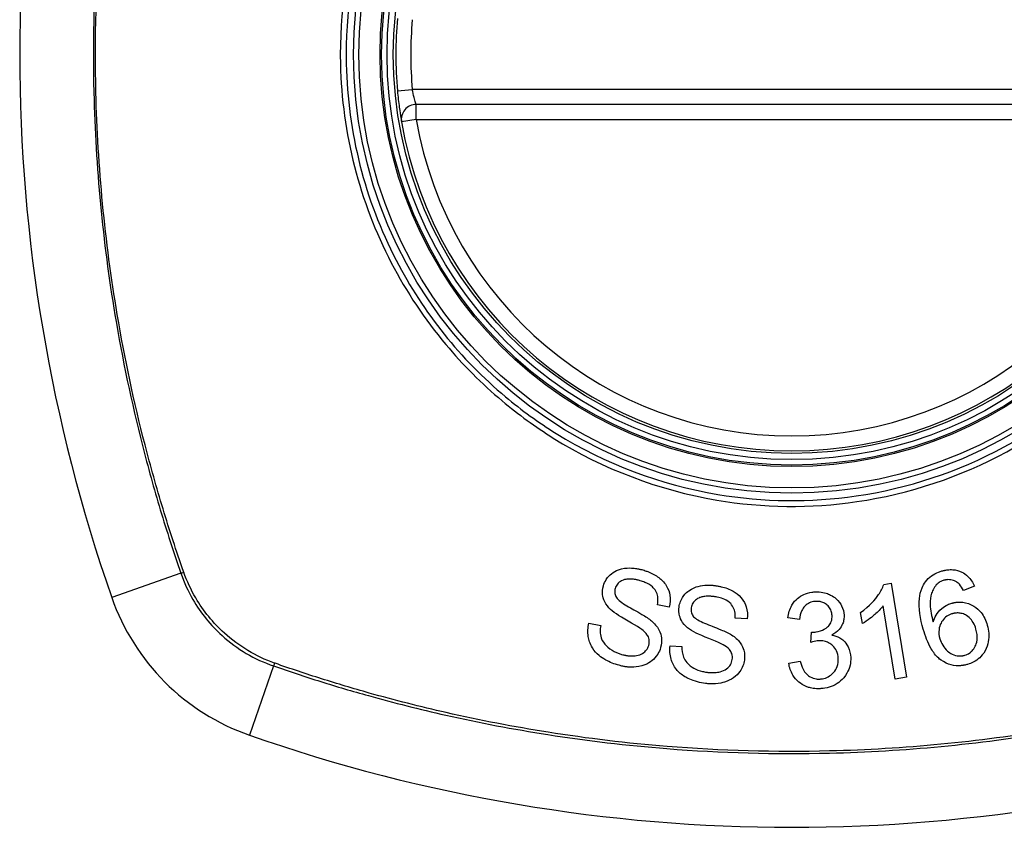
# Model space of a CAD drawing. Header units: inches. Extents: x 59.1 to 143, y 34.8 to 71.7.
# Tile 29 of 35: x 140.9 to 141.7, y 52.7 to 53.3. Entities that reach past the tile are written whole.
import ezdxf

# ---------------------------------------------------------------- set-up
doc = ezdxf.new("R2010")
doc.units = ezdxf.units.IN
doc.header["$MEASUREMENT"] = 0
doc.layers.add('Visible Edges(ANSI)', color=7, linetype='Continuous', lineweight=25)
doc.layers.add('Visible Tangent Edges(ANSI)', color=7, linetype='Continuous', lineweight=25)

msp = doc.modelspace()

# ---------------------------------------------------------------- linework, layer by layer
at = {"layer": 'Visible Edges(ANSI)'}
for p, q in [((141.82417, 53.25122), (141.23057, 53.25122)), ((141.6001, 52.87213), (141.60596, 52.87309)), ((141.60596, 52.87309), (141.61817, 52.7988)), ((141.67175, 52.87071), (141.66316, 52.86748)), ((141.43059, 52.85427), (141.42126, 52.85617)), ((141.58321, 52.84126), (141.58177, 52.85006)), ((141.60909, 52.79731), (141.59958, 52.85519)), ((141.49224, 52.84505), (141.48274, 52.84563)), ((141.5335, 52.84458), (141.52423, 52.84581)), ((141.3671, 52.84149), (141.37633, 52.83968)), ((141.54242, 52.82634), (141.54301, 52.83444)), ((141.43115, 52.82356), (141.44054, 52.82305)), ((141.52498, 52.80985), (141.53412, 52.81148)), ((141.61817, 52.7988), (141.60909, 52.79731))]:
    msp.add_line(p, q, dxfattribs=at)
for radius in [0.31988, 0.31496]:
    msp.add_circle((141.52737, 53.29059), radius, dxfattribs=at)
for centre, radius, start, end in [((142.21635, 53.29059), 1.29921, 160.73366, 199.26634), ((141.52737, 53.29059), 0.31299, 174.74991, 185.25009), ((141.23057, 53.23941), 0.01181, 90, 189.78402), ((141.52737, 53.29059), 0.31299, 189.78402, 350.21598), ((141.15714, 52.92036), 0.17717, 199.26634, 250.73366), ((141.52737, 53.97956), 1.29921, 250.73366, 289.26634)]:
    msp.add_arc(centre, radius, start, end, dxfattribs=at)
for points, knots in [([(141.21569, 53.26195), (141.21611, 53.25741), (141.21663, 53.25289), (141.21762, 53.24551), (141.21807, 53.24258), (141.21861, 53.23929), (141.21876, 53.23838), (141.2189, 53.23756), (141.21893, 53.2374), (141.21893, 53.2374)], [0, 0, 0, 0, 0.03342328, 0.03342328, 0.06355131, 0.06355131, 0.08238132, 0.08238132, 0.09415008, 0.09415008, 0.09415008, 0.09415008]), ([(141.37847, 52.871), (141.37898, 52.87278), (141.37973, 52.87446), (141.38217, 52.87827), (141.3838, 52.87975), (141.38647, 52.88195), (141.38831, 52.88298), (141.39359, 52.88489), (141.39687, 52.88515), (141.40094, 52.88512), (141.4024, 52.88501), (141.40443, 52.88474), (141.405, 52.88465), (141.40597, 52.88447), (141.40637, 52.88439), (141.40716, 52.88422), (141.40755, 52.88413), (141.4085, 52.8839), (141.40906, 52.88375), (141.40962, 52.88359)], [-0.07174694, -0.07174694, -0.07174694, -0.07174694, -0.06625335, -0.06625335, -0.05841218, -0.05841218, -0.04603077, -0.04603077, -0.02618089, -0.02618089, -0.01497988, -0.01497988, -0.01055555, -0.01055555, -0.00746751, -0.00746751, -0.00441231, -0.00441231, 0, 0, 0, 0]), ([(141.40962, 52.88359), (141.41028, 52.8834), (141.41095, 52.8832), (141.41248, 52.88269), (141.41335, 52.88237), (141.4171, 52.88086), (141.41984, 52.87938), (141.42427, 52.87603), (141.42641, 52.87403), (141.42985, 52.86859), (141.43064, 52.86588), (141.43154, 52.86048), (141.43136, 52.85735), (141.43059, 52.85427)], [-0.09609538, -0.09609538, -0.09609538, -0.09609538, -0.09108772, -0.09108772, -0.08439355, -0.08439355, -0.0618051, -0.0618051, -0.04379145, -0.04379145, -0.02554667, -0.02554667, 0, 0, 0, 0]), ([(141.63033, 52.86936), (141.63108, 52.87111), (141.63202, 52.87278), (141.63447, 52.87605), (141.63599, 52.87755), (141.6395, 52.88011), (141.64141, 52.88112), (141.64431, 52.88225), (141.6452, 52.88255), (141.6461, 52.8828)], [-0.0556453, -0.0556453, -0.0556453, -0.0556453, -0.04057315, -0.04057315, -0.02373711, -0.02373711, -0.00716842, -0.00716842, 0, 0, 0, 0]), ([(141.6461, 52.8828), (141.64636, 52.88288), (141.64662, 52.88295), (141.6471, 52.88307), (141.64733, 52.88313), (141.64783, 52.88325), (141.64809, 52.8833), (141.64864, 52.88342), (141.64894, 52.88347), (141.64969, 52.8836), (141.65015, 52.88366), (141.65198, 52.88387), (141.65335, 52.8839), (141.65717, 52.88361), (141.6595, 52.88297), (141.66347, 52.88103), (141.66507, 52.8799), (141.6688, 52.87632), (141.6705, 52.87361), (141.67175, 52.87071)], [-0.08167403, -0.08167403, -0.08167403, -0.08167403, -0.07965226, -0.07965226, -0.07785393, -0.07785393, -0.07582853, -0.07582853, -0.07355255, -0.07355255, -0.07003779, -0.07003779, -0.05960945, -0.05960945, -0.04081361, -0.04081361, -0.02525618, -0.02525618, 0, 0, 0, 0]), ([(141.40759, 52.87508), (141.40714, 52.87521), (141.40668, 52.87533), (141.40583, 52.87554), (141.40545, 52.87564), (141.40473, 52.8758), (141.40441, 52.87586), (141.40372, 52.876), (141.40336, 52.87606), (141.40246, 52.8762), (141.40192, 52.87628), (141.39994, 52.87647), (141.39847, 52.87649), (141.39608, 52.87618), (141.39458, 52.87589), (141.39157, 52.8743), (141.39045, 52.87345), (141.38875, 52.87137), (141.38819, 52.87025), (141.38784, 52.86902)], [-0.09256116, -0.09256116, -0.09256116, -0.09256116, -0.08511682, -0.08511682, -0.07888081, -0.07888081, -0.07365356, -0.07365356, -0.06790433, -0.06790433, -0.05935705, -0.05935705, -0.03668291, -0.03668291, -0.02132012, -0.02132012, -0.01018743, -0.01018743, 0, 0, 0, 0]), ([(141.42126, 52.85617), (141.42163, 52.85825), (141.42174, 52.8604), (141.42117, 52.86398), (141.42071, 52.8654), (141.41914, 52.86831), (141.4181, 52.86943), (141.4155, 52.87177), (141.41342, 52.87292), (141.41009, 52.8743), (141.40884, 52.87472), (141.40759, 52.87508)], [-0.05622012, -0.05622012, -0.05622012, -0.05622012, -0.04490576, -0.04490576, -0.03693789, -0.03693789, -0.0275653, -0.0275653, -0.00991349, -0.00991349, 0, 0, 0, 0]), ([(141.64763, 52.87539), (141.64718, 52.87526), (141.64673, 52.87511), (141.64548, 52.87462), (141.6447, 52.87423), (141.64277, 52.87298), (141.64175, 52.87202), (141.64089, 52.8709)], [-0.02126806, -0.02126806, -0.02126806, -0.02126806, -0.01765626, -0.01765626, -0.01099572, -0.01099572, 0, 0, 0, 0]), ([(141.65762, 52.87415), (141.65688, 52.87459), (141.65611, 52.87495), (141.65384, 52.87576), (141.65232, 52.87599), (141.65037, 52.8759), (141.64998, 52.87586), (141.64942, 52.87579), (141.64924, 52.87576), (141.64893, 52.8757), (141.64879, 52.87568), (141.64853, 52.87562), (141.6484, 52.87559), (141.64806, 52.87551), (141.64784, 52.87545), (141.64763, 52.87539)], [-0.02670752, -0.02670752, -0.02670752, -0.02670752, -0.02003072, -0.02003072, -0.00807361, -0.00807361, -0.00510747, -0.00510747, -0.00372579, -0.00372579, -0.00267358, -0.00267358, -0.0016752, -0.0016752, 0, 0, 0, 0]), ([(141.66316, 52.86748), (141.66225, 52.86912), (141.66113, 52.87085), (141.65919, 52.87296), (141.65845, 52.87363), (141.65762, 52.87415)], [-0.02271576, -0.02271576, -0.02271576, -0.02271576, -0.0076338, -0.0076338, 0, 0, 0, 0]), ([(141.3842, 52.85241), (141.38234, 52.85417), (141.38072, 52.85617), (141.37846, 52.86063), (141.37807, 52.86253), (141.37758, 52.8663), (141.37781, 52.86868), (141.37847, 52.871)], [-0.04150242, -0.04150242, -0.04150242, -0.04150242, -0.03028986, -0.03028986, -0.01933205, -0.01933205, 0, 0, 0, 0]), ([(141.38784, 52.86902), (141.38765, 52.86838), (141.38753, 52.86773), (141.38742, 52.86638), (141.38744, 52.8657), (141.38774, 52.86387), (141.38817, 52.86279), (141.3888, 52.86179)], [-0.02009272, -0.02009272, -0.02009272, -0.02009272, -0.01475914, -0.01475914, -0.00925216, -0.00925216, 0, 0, 0, 0]), ([(141.4383, 52.85436), (141.43851, 52.85582), (141.43887, 52.85724), (141.43997, 52.86008), (141.44072, 52.86144), (141.44338, 52.8652), (141.44524, 52.86663), (141.44881, 52.86921), (141.45169, 52.87011), (141.45572, 52.87115), (141.45807, 52.87147), (141.46146, 52.87159), (141.46247, 52.87158), (141.46398, 52.87151), (141.46448, 52.87148), (141.46535, 52.87141), (141.46574, 52.87137), (141.46655, 52.87128), (141.46697, 52.87123), (141.46739, 52.87117)], [-0.05736058, -0.05736058, -0.05736058, -0.05736058, -0.05548268, -0.05548268, -0.0535012, -0.0535012, -0.04968316, -0.04968316, -0.03588282, -0.03588282, -0.01770043, -0.01770043, -0.00997368, -0.00997368, -0.00620033, -0.00620033, -0.00325342, -0.00325342, 0, 0, 0, 0]), ([(141.46739, 52.87117), (141.46799, 52.87108), (141.46859, 52.87099), (141.47, 52.87074), (141.47082, 52.87057), (141.47495, 52.8696), (141.47814, 52.86844), (141.48295, 52.8657), (141.4853, 52.86409), (141.4895, 52.85916), (141.49068, 52.85656), (141.49233, 52.85132), (141.49257, 52.8482), (141.49224, 52.84505)], [-0.1019569, -0.1019569, -0.1019569, -0.1019569, -0.0969952, -0.0969952, -0.0900937, -0.0900937, -0.0620379, -0.0620379, -0.0440459, -0.0440459, -0.0255677, -0.0255677, 0, 0, 0, 0]), ([(141.52423, 52.84581), (141.5247, 52.84926), (141.52568, 52.85267), (141.52884, 52.85813), (141.53042, 52.8598), (141.53329, 52.86231), (141.53495, 52.86338), (141.53882, 52.86513), (141.54098, 52.86572), (141.54377, 52.86611), (141.54433, 52.86617), (141.54522, 52.86624), (141.54555, 52.86626), (141.54588, 52.86628)], [-0.07203058, -0.07203058, -0.07203058, -0.07203058, -0.05380734, -0.05380734, -0.03947703, -0.03947703, -0.02403052, -0.02403052, -0.0067997, -0.0067997, -0.00250811, -0.00250811, 0, 0, 0, 0]), ([(141.54588, 52.86628), (141.54602, 52.86628), (141.54616, 52.86629), (141.54645, 52.8663), (141.5466, 52.8663), (141.54703, 52.86631), (141.54731, 52.86631), (141.54809, 52.86629), (141.5486, 52.86627), (141.55101, 52.8661), (141.55287, 52.86574), (141.55587, 52.86479), (141.55702, 52.86432), (141.55969, 52.86299), (141.56114, 52.86204), (141.5646, 52.85899), (141.56595, 52.85689), (141.56796, 52.85286), (141.56859, 52.85043), (141.56871, 52.84788)], [-0.06698624, -0.06698624, -0.06698624, -0.06698624, -0.06626066, -0.06626066, -0.06551172, -0.06551172, -0.0640778, -0.0640778, -0.06150308, -0.06150308, -0.05173394, -0.05173394, -0.04531613, -0.04531613, -0.0360509, -0.0360509, -0.0206217, -0.0206217, 0, 0, 0, 0]), ([(141.58177, 52.85006), (141.58914, 52.85509), (141.59336, 52.86019), (141.59772, 52.86656), (141.59923, 52.8693), (141.6001, 52.87213)], [-0.06084818, -0.06084818, -0.06084818, -0.06084818, -0.02361661, -0.02361661, 0, 0, 0, 0]), ([(141.6313, 52.83675), (141.62895, 52.84495), (141.62747, 52.85347), (141.62855, 52.86385), (141.62919, 52.86669), (141.63033, 52.86936)], [-0.08365812, -0.08365812, -0.08365812, -0.08365812, -0.02298142, -0.02298142, 0, 0, 0, 0]), ([(141.64089, 52.8709), (141.63994, 52.86969), (141.63918, 52.86837), (141.63806, 52.86577), (141.63767, 52.86453), (141.63664, 52.86007), (141.63669, 52.85736), (141.63689, 52.85177), (141.63795, 52.84691), (141.63911, 52.84268)], [-0.05268598, -0.05268598, -0.05268598, -0.05268598, -0.0483585, -0.0483585, -0.04464167, -0.04464167, -0.03524812, -0.03524812, 0, 0, 0, 0]), ([(141.3888, 52.86179), (141.3894, 52.86085), (141.3905, 52.8598), (141.39344, 52.85753), (141.39527, 52.85634), (141.40084, 52.85295), (141.40428, 52.85126), (141.41156, 52.84689), (141.41457, 52.84497), (141.4165, 52.84332)], [-0.08287415, -0.08287415, -0.08287415, -0.08287415, -0.06938424, -0.06938424, -0.05457714, -0.05457714, -0.01965331, -0.01965331, 0, 0, 0, 0]), ([(141.46657, 52.86245), (141.46621, 52.8625), (141.46586, 52.86255), (141.46515, 52.86263), (141.46481, 52.86267), (141.46408, 52.86273), (141.46369, 52.86276), (141.46277, 52.86282), (141.46223, 52.86284), (141.46039, 52.86286), (141.45907, 52.86279), (141.45684, 52.86245), (141.45589, 52.86222), (141.45449, 52.86172), (141.45334, 52.86127), (141.45083, 52.85947), (141.44985, 52.85847), (141.44844, 52.85618), (141.44803, 52.85498), (141.44785, 52.85371)], [-0.1315466, -0.1315466, -0.1315466, -0.1315466, -0.1225468, -0.1225468, -0.1139181, -0.1139181, -0.1043682, -0.1043682, -0.0909033, -0.0909033, -0.058681, -0.058681, -0.0344705, -0.0344705, -0.0214809, -0.0214809, -0.0103328, -0.0103328, 0, 0, 0, 0]), ([(141.48274, 52.84563), (141.4828, 52.84736), (141.48269, 52.84912), (141.48196, 52.8523), (141.48141, 52.85373), (141.47963, 52.85661), (141.47854, 52.85762), (141.47645, 52.85934), (141.47482, 52.8602), (141.4716, 52.86143), (141.47002, 52.86184), (141.46782, 52.86226), (141.4672, 52.86236), (141.46657, 52.86245)], [-0.05075085, -0.05075085, -0.05075085, -0.05075085, -0.04402601, -0.04402601, -0.03810704, -0.03810704, -0.03113052, -0.03113052, -0.01707016, -0.01707016, -0.00479355, -0.00479355, 0, 0, 0, 0]), ([(141.5464, 52.85875), (141.54629, 52.85874), (141.54618, 52.85873), (141.54593, 52.85872), (141.5458, 52.85871), (141.54527, 52.85866), (141.54488, 52.85861), (141.54309, 52.8583), (141.54177, 52.85787), (141.53919, 52.85646), (141.53822, 52.85558), (141.53662, 52.85392), (141.53585, 52.85273), (141.53425, 52.84932), (141.53374, 52.84691), (141.5335, 52.84458)], [-0.04603458, -0.04603458, -0.04603458, -0.04603458, -0.04553752, -0.04553752, -0.04495619, -0.04495619, -0.04319877, -0.04319877, -0.03696989, -0.03696989, -0.03009973, -0.03009973, -0.01888603, -0.01888603, 0, 0, 0, 0]), ([(141.55922, 52.84761), (141.55917, 52.84879), (141.55898, 52.84996), (141.55818, 52.85232), (141.55756, 52.85347), (141.55597, 52.8554), (141.55505, 52.85623), (141.55315, 52.85746), (141.55218, 52.8579), (141.55021, 52.8585), (141.54923, 52.85866), (141.54796, 52.85875), (141.54768, 52.85876), (141.54722, 52.85877), (141.54705, 52.85876), (141.54672, 52.85876), (141.54656, 52.85875), (141.5464, 52.85875)], [-0.05005506, -0.05005506, -0.05005506, -0.05005506, -0.0404775, -0.0404775, -0.0298572, -0.0298572, -0.02052698, -0.02052698, -0.01224372, -0.01224372, -0.00468068, -0.00468068, -0.00251972, -0.00251972, -0.00119715, -0.00119715, 0, 0, 0, 0]), ([(141.65388, 52.85732), (141.65416, 52.8574), (141.65445, 52.85748), (141.65497, 52.85761), (141.65521, 52.85766), (141.65565, 52.85776), (141.65584, 52.8578), (141.65626, 52.85788), (141.65648, 52.85792), (141.65704, 52.858), (141.65738, 52.85805), (141.65863, 52.85819), (141.65954, 52.85823), (141.66194, 52.85817), (141.66339, 52.85797), (141.66785, 52.85687), (141.67015, 52.85557), (141.67347, 52.85353), (141.67535, 52.85188), (141.67931, 52.84703), (141.68088, 52.84364), (141.6819, 52.84008)], [-0.07244398, -0.07244398, -0.07244398, -0.07244398, -0.07147505, -0.07147505, -0.07065608, -0.07065608, -0.06998565, -0.06998565, -0.06923808, -0.06923808, -0.06809899, -0.06809899, -0.06505558, -0.06505558, -0.06011991, -0.06011991, -0.04962232, -0.04962232, -0.02968044, -0.02968044, 0, 0, 0, 0]), ([(141.40876, 52.83662), (141.40553, 52.83911), (141.39664, 52.84373), (141.38819, 52.84917), (141.38581, 52.85084), (141.3842, 52.85241)], [-0.06436457, -0.06436457, -0.06436457, -0.06436457, -0.01734102, -0.01734102, 0, 0, 0, 0]), ([(141.44657, 52.83675), (141.44444, 52.83826), (141.44254, 52.84005), (141.43971, 52.84416), (141.43907, 52.84596), (141.43807, 52.8496), (141.43797, 52.85197), (141.4383, 52.85436)], [-0.04149455, -0.04149455, -0.04149455, -0.04149455, -0.03015237, -0.03015237, -0.01939564, -0.01939564, 0, 0, 0, 0]), ([(141.44785, 52.85371), (141.44776, 52.85305), (141.44773, 52.85237), (141.44781, 52.851), (141.44793, 52.85032), (141.4485, 52.84856), (141.44906, 52.84757), (141.44981, 52.84668)], [-0.02014616, -0.02014616, -0.02014616, -0.02014616, -0.0147411, -0.0147411, -0.00910335, -0.00910335, 0, 0, 0, 0]), ([(141.59958, 52.85519), (141.59773, 52.85275), (141.59538, 52.85044), (141.59134, 52.84695), (141.58739, 52.84365), (141.58321, 52.84126)], [-0.08802852, -0.08802852, -0.08802852, -0.08802852, -0.03710647, -0.03710647, 0, 0, 0, 0]), ([(141.63911, 52.84268), (141.63967, 52.84451), (141.64043, 52.84628), (141.64248, 52.84968), (141.64389, 52.85143), (141.64736, 52.8543), (141.64889, 52.85528), (141.65163, 52.85658), (141.65274, 52.857), (141.65388, 52.85732)], [-0.0635384, -0.0635384, -0.0635384, -0.0635384, -0.04387942, -0.04387942, -0.02315318, -0.02315318, -0.00907473, -0.00907473, 0, 0, 0, 0]), ([(141.67294, 52.83692), (141.67242, 52.83873), (141.67172, 52.84052), (141.66991, 52.84362), (141.66887, 52.84496), (141.66622, 52.84731), (141.66488, 52.84804), (141.66276, 52.84897), (141.66163, 52.84931), (141.65943, 52.84963), (141.6584, 52.84966), (141.6571, 52.84955), (141.65683, 52.84952), (141.6564, 52.84946), (141.65624, 52.84944), (141.65594, 52.84938), (141.65579, 52.84936), (141.65548, 52.84929), (141.6553, 52.84925), (141.65485, 52.84915), (141.65458, 52.84908), (141.65431, 52.849)], [-0.05128171, -0.05128171, -0.05128171, -0.05128171, -0.04202433, -0.04202433, -0.03374781, -0.03374781, -0.02497625, -0.02497625, -0.01583482, -0.01583482, -0.00792761, -0.00792761, -0.00585097, -0.00585097, -0.00461494, -0.00461494, -0.0035177, -0.0035177, -0.00214151, -0.00214151, 0, 0, 0, 0]), ([(141.4165, 52.84332), (141.41881, 52.84132), (141.42087, 52.83902), (141.42368, 52.8339), (141.42417, 52.83172), (141.42472, 52.82741), (141.42445, 52.82479), (141.42372, 52.82222)], [-0.04897587, -0.04897587, -0.04897587, -0.04897587, -0.03484977, -0.03484977, -0.02144441, -0.02144441, 0, 0, 0, 0]), ([(141.44981, 52.84668), (141.4505, 52.84588), (141.45165, 52.84505), (141.45469, 52.84327), (141.45662, 52.84235), (141.46263, 52.83973), (141.46631, 52.83852), (141.47431, 52.83514), (141.47764, 52.83363), (141.47982, 52.83225)], [-0.0822878, -0.0822878, -0.0822878, -0.0822878, -0.0698189, -0.0698189, -0.0554779, -0.0554779, -0.01995677, -0.01995677, 0, 0, 0, 0]), ([(141.5445, 52.83439), (141.54463, 52.8344), (141.54476, 52.83441), (141.54505, 52.83443), (141.5452, 52.83444), (141.54578, 52.83449), (141.5462, 52.83453), (141.54893, 52.83494), (141.55109, 52.83566), (141.55536, 52.83805), (141.55649, 52.83931), (141.55757, 52.84052), (141.5582, 52.84162), (141.55914, 52.84436), (141.5593, 52.846), (141.55922, 52.84761)], [-0.02868597, -0.02868597, -0.02868597, -0.02868597, -0.02855947, -0.02855947, -0.02841333, -0.02841333, -0.0280046, -0.0280046, -0.02576848, -0.02576848, -0.02324657, -0.02324657, -0.01303639, -0.01303639, 0, 0, 0, 0]), ([(141.56871, 52.84788), (141.56876, 52.84674), (141.56871, 52.8456), (141.56834, 52.84328), (141.56802, 52.84213), (141.56699, 52.83961), (141.56612, 52.838), (141.56314, 52.83468), (141.56121, 52.8333), (141.55908, 52.83221)], [-0.06061495, -0.06061495, -0.06061495, -0.06061495, -0.0480661, -0.0480661, -0.03492963, -0.03492963, -0.0184263, -0.0184263, 0, 0, 0, 0]), ([(141.65431, 52.849), (141.65356, 52.84879), (141.65283, 52.84852), (141.65061, 52.84752), (141.64927, 52.84661), (141.64675, 52.84413), (141.64587, 52.84271), (141.6445, 52.84011), (141.64398, 52.83844), (141.64344, 52.83419), (141.64375, 52.83169), (141.64444, 52.82928)], [-0.05483395, -0.05483395, -0.05483395, -0.05483395, -0.05117713, -0.05117713, -0.04334082, -0.04334082, -0.03424302, -0.03424302, -0.02013116, -0.02013116, 0, 0, 0, 0]), ([(141.39087, 52.80827), (141.38726, 52.8093), (141.38364, 52.81066), (141.37828, 52.81357), (141.3766, 52.81473), (141.37304, 52.81768), (141.37121, 52.81972), (141.36778, 52.82532), (141.36691, 52.82851), (141.36597, 52.83449), (141.36621, 52.83802), (141.3671, 52.84149)], [-0.08600742, -0.08600742, -0.08600742, -0.08600742, -0.07143651, -0.07143651, -0.06222435, -0.06222435, -0.04817634, -0.04817634, -0.02870152, -0.02870152, 0, 0, 0, 0]), ([(141.37633, 52.83968), (141.37608, 52.83813), (141.37594, 52.83655), (141.376, 52.83333), (141.37622, 52.83167), (141.37706, 52.82899), (141.37778, 52.82713), (141.38088, 52.82347), (141.38277, 52.82173), (141.38765, 52.81874), (141.39021, 52.81768), (141.39288, 52.81691)], [-0.1712876, -0.1712876, -0.1712876, -0.1712876, -0.1254394, -0.1254394, -0.0771988, -0.0771988, -0.0439433, -0.0439433, -0.0211689, -0.0211689, 0, 0, 0, 0]), ([(141.4143, 52.82403), (141.41452, 52.82478), (141.41466, 52.82554), (141.41477, 52.82711), (141.41473, 52.8279), (141.41431, 52.83016), (141.41378, 52.83126), (141.41209, 52.83388), (141.41043, 52.83538), (141.40876, 52.83662)], [-0.03327853, -0.03327853, -0.03327853, -0.03327853, -0.02890243, -0.02890243, -0.02443509, -0.02443509, -0.01608906, -0.01608906, 0, 0, 0, 0]), ([(141.47308, 52.82453), (141.46957, 52.82653), (141.46022, 52.82985), (141.45108, 52.83404), (141.44842, 52.8354), (141.44657, 52.83675)], [-0.06410002, -0.06410002, -0.06410002, -0.06410002, -0.01772586, -0.01772586, 0, 0, 0, 0]), ([(141.54301, 52.83444), (141.54332, 52.83442), (141.54366, 52.8344), (141.54405, 52.83439), (141.54413, 52.83439), (141.54426, 52.83439), (141.54431, 52.83439), (141.54441, 52.83439), (141.54446, 52.83439), (141.5445, 52.83439)], [-0.003712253, -0.003712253, -0.003712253, -0.003712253, -0.001341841, -0.001341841, -0.00075226, -0.00075226, -0.000349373, -0.000349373, 0, 0, 0, 0]), ([(141.66638, 52.80899), (141.66591, 52.80885), (141.66543, 52.80873), (141.66461, 52.80854), (141.66425, 52.80846), (141.66367, 52.80835), (141.66345, 52.80831), (141.663, 52.80823), (141.66278, 52.8082), (141.66232, 52.80813), (141.66207, 52.8081), (141.66144, 52.80802), (141.66105, 52.80799), (141.65955, 52.80788), (141.65845, 52.80788), (141.65455, 52.80816), (141.6519, 52.80887), (141.64616, 52.81152), (141.64406, 52.81334), (141.64115, 52.81594), (141.63921, 52.81855), (141.63483, 52.82598), (141.6328, 52.83152), (141.6313, 52.83675)], [-0.08366619, -0.08366619, -0.08366619, -0.08366619, -0.08288973, -0.08288973, -0.08231384, -0.08231384, -0.08195094, -0.08195094, -0.08159739, -0.08159739, -0.08120145, -0.08120145, -0.08058241, -0.08058241, -0.07882226, -0.07882226, -0.07435476, -0.07435476, -0.06860101, -0.06860101, -0.04371044, -0.04371044, 0, 0, 0, 0]), ([(141.66408, 52.81618), (141.66551, 52.81659), (141.66683, 52.81721), (141.66869, 52.81852), (141.66928, 52.81904), (141.67088, 52.82072), (141.67171, 52.82198), (141.67284, 52.82428), (141.67354, 52.82594), (141.67416, 52.83119), (141.67374, 52.83413), (141.67294, 52.83692)], [-0.1090051, -0.1090051, -0.1090051, -0.1090051, -0.0831711, -0.0831711, -0.0691654, -0.0691654, -0.0421937, -0.0421937, -0.0232436, -0.0232436, 0, 0, 0, 0]), ([(141.6819, 52.84008), (141.68251, 52.83798), (141.68289, 52.83583), (141.68316, 52.83139), (141.68302, 52.82915), (141.68225, 52.82488), (141.68156, 52.82231), (141.67876, 52.81715), (141.67716, 52.81542), (141.67445, 52.81288), (141.67275, 52.81169), (141.66943, 52.81001), (141.66793, 52.80943), (141.66638, 52.80899)], [-0.08195324, -0.08195324, -0.08195324, -0.08195324, -0.06821192, -0.06821192, -0.05407977, -0.05407977, -0.04111909, -0.04111909, -0.02846372, -0.02846372, -0.01231577, -0.01231577, 0, 0, 0, 0]), ([(141.47982, 52.83225), (141.48242, 52.83056), (141.48481, 52.82853), (141.48827, 52.82383), (141.48904, 52.82176), (141.49017, 52.81761), (141.49026, 52.81498), (141.48989, 52.81236)], [-0.0487921, -0.0487921, -0.0487921, -0.0487921, -0.034555, -0.034555, -0.02141308, -0.02141308, 0, 0, 0, 0]), ([(141.54882, 52.82767), (141.54875, 52.82767), (141.54868, 52.82766), (141.54852, 52.82765), (141.54844, 52.82765), (141.54809, 52.82762), (141.54783, 52.82759), (141.54587, 52.82734), (141.54404, 52.82685), (141.54242, 52.82634)], [-0.01622176, -0.01622176, -0.01622176, -0.01622176, -0.01568209, -0.01568209, -0.01503087, -0.01503087, -0.013061, -0.013061, 0, 0, 0, 0]), ([(141.56417, 52.81379), (141.56408, 52.81584), (141.56366, 52.81786), (141.56206, 52.82125), (141.56107, 52.8226), (141.55899, 52.82459), (141.5579, 52.82544), (141.55545, 52.82669), (141.55431, 52.82709), (141.5523, 52.82752), (141.55148, 52.82762), (141.55038, 52.82768), (141.55011, 52.82769), (141.54966, 52.82769), (141.54949, 52.82769), (141.54915, 52.82768), (141.54898, 52.82768), (141.54882, 52.82767)], [-0.07091937, -0.07091937, -0.07091937, -0.07091937, -0.04954063, -0.04954063, -0.03221037, -0.03221037, -0.02035818, -0.02035818, -0.01098781, -0.01098781, -0.00464874, -0.00464874, -0.00257947, -0.00257947, -0.00124905, -0.00124905, 0, 0, 0, 0]), ([(141.55908, 52.83221), (141.56127, 52.83181), (141.56337, 52.83112), (141.56643, 52.82938), (141.56748, 52.8286), (141.56937, 52.8268), (141.57077, 52.82527), (141.57321, 52.82025), (141.57379, 52.81734), (141.57393, 52.81442)], [-0.1002628, -0.1002628, -0.1002628, -0.1002628, -0.0655383, -0.0655383, -0.0446385, -0.0446385, -0.0236223, -0.0236223, 0, 0, 0, 0]), ([(141.64444, 52.82928), (141.64495, 52.82749), (141.64569, 52.82579), (141.64766, 52.82251), (141.64897, 52.82085), (141.65155, 52.81853), (141.65277, 52.81769), (141.65598, 52.81617), (141.6578, 52.8158), (141.66, 52.81564), (141.66068, 52.81564), (141.66157, 52.81571), (141.66177, 52.81573), (141.6621, 52.81577), (141.66223, 52.81579), (141.66247, 52.81582), (141.66259, 52.81584), (141.66285, 52.81589), (141.663, 52.81592), (141.66346, 52.81601), (141.66377, 52.81609), (141.66408, 52.81618)], [-0.0549657, -0.0549657, -0.0549657, -0.0549657, -0.04394631, -0.04394631, -0.03243769, -0.03243769, -0.02389521, -0.02389521, -0.01222604, -0.01222604, -0.00701057, -0.00701057, -0.00544782, -0.00544782, -0.0044735, -0.0044735, -0.0035786, -0.0035786, -0.00243242, -0.00243242, 0, 0, 0, 0]), ([(141.42372, 52.82222), (141.42319, 52.82039), (141.42242, 52.81866), (141.41995, 52.81474), (141.41824, 52.8131), (141.4153, 52.81062), (141.41334, 52.80947), (141.40805, 52.80737), (141.40495, 52.80694), (141.40124, 52.80675), (141.39992, 52.80677), (141.39812, 52.8069), (141.39764, 52.80694), (141.39682, 52.80704), (141.39649, 52.80708), (141.39585, 52.80717), (141.39553, 52.80722), (141.39477, 52.80735), (141.39432, 52.80744), (141.39287, 52.80774), (141.39186, 52.80799), (141.39087, 52.80827)], [-0.0757329, -0.0757329, -0.0757329, -0.0757329, -0.06962232, -0.06962232, -0.06102616, -0.06102616, -0.04838747, -0.04838747, -0.0300773, -0.0300773, -0.02000854, -0.02000854, -0.01629431, -0.01629431, -0.01377148, -0.01377148, -0.01132404, -0.01132404, -0.00786389, -0.00786389, 0, 0, 0, 0]), ([(141.39288, 52.81691), (141.39345, 52.81675), (141.39402, 52.8166), (141.39503, 52.81636), (141.39545, 52.81627), (141.39613, 52.81614), (141.39637, 52.8161), (141.39688, 52.81601), (141.39713, 52.81598), (141.39768, 52.8159), (141.39797, 52.81586), (141.39875, 52.81578), (141.39925, 52.81574), (141.40182, 52.81561), (141.40348, 52.81578), (141.40638, 52.81629), (141.40803, 52.81683), (141.41079, 52.81853), (141.41172, 52.81949), (141.41324, 52.82134), (141.4139, 52.82262), (141.4143, 52.82403)], [-0.03887369, -0.03887369, -0.03887369, -0.03887369, -0.03726354, -0.03726354, -0.03609227, -0.03609227, -0.03540959, -0.03540959, -0.03471216, -0.03471216, -0.0339207, -0.0339207, -0.03258281, -0.03258281, -0.02696318, -0.02696318, -0.0189927, -0.0189927, -0.01175806, -0.01175806, 0, 0, 0, 0]), ([(141.45931, 52.79397), (141.45719, 52.79427), (141.45507, 52.79466), (141.44795, 52.79646), (141.44475, 52.7981), (141.44025, 52.80086), (141.43804, 52.80275), (141.43395, 52.80789), (141.43272, 52.81081), (141.431, 52.81649), (141.43076, 52.82002), (141.43115, 52.82356)], [-0.07877552, -0.07877552, -0.07877552, -0.07877552, -0.07399105, -0.07399105, -0.06235327, -0.06235327, -0.04742331, -0.04742331, -0.02870189, -0.02870189, 0, 0, 0, 0]), ([(141.44054, 52.82305), (141.44049, 52.82029), (141.44078, 52.81742), (141.44234, 52.81322), (141.44317, 52.81178), (141.44603, 52.80854), (141.44806, 52.80711), (141.45209, 52.80488), (141.45434, 52.80404), (141.45782, 52.80318), (141.45895, 52.80297), (141.46009, 52.80281)], [-0.07810331, -0.07810331, -0.07810331, -0.07810331, -0.05704994, -0.05704994, -0.04420527, -0.04420527, -0.02731055, -0.02731055, -0.00879498, -0.00879498, 0, 0, 0, 0]), ([(141.48032, 52.81284), (141.48043, 52.81361), (141.48047, 52.81438), (141.48035, 52.81597), (141.4802, 52.81675), (141.47949, 52.81886), (141.47886, 52.81985), (141.4768, 52.82225), (141.47493, 52.82353), (141.47308, 52.82453)], [-0.03447114, -0.03447114, -0.03447114, -0.03447114, -0.02970658, -0.02970658, -0.02478425, -0.02478425, -0.01623077, -0.01623077, 0, 0, 0, 0]), ([(141.48989, 52.81236), (141.48968, 52.81081), (141.48929, 52.80929), (141.48809, 52.80625), (141.48728, 52.80476), (141.48511, 52.80173), (141.48354, 52.79998), (141.47927, 52.79689), (141.47688, 52.79576), (141.47269, 52.79446), (141.47027, 52.79386), (141.46617, 52.79359), (141.46525, 52.79356), (141.4639, 52.79358), (141.46347, 52.79359), (141.46271, 52.79363), (141.46239, 52.79365), (141.46171, 52.7937), (141.46135, 52.79373), (141.46044, 52.79382), (141.45987, 52.79389), (141.45931, 52.79397)], [-0.182901, -0.182901, -0.182901, -0.182901, -0.1527941, -0.1527941, -0.1202778, -0.1202778, -0.0822123, -0.0822123, -0.0441829, -0.0441829, -0.0197912, -0.0197912, -0.0127911, -0.0127911, -0.0095206, -0.0095206, -0.0070229, -0.0070229, -0.0043159, -0.0043159, 0, 0, 0, 0]), ([(141.46009, 52.80281), (141.46042, 52.80276), (141.46074, 52.80272), (141.46134, 52.80265), (141.46162, 52.80262), (141.46217, 52.80257), (141.46244, 52.80255), (141.463, 52.80252), (141.4633, 52.8025), (141.46404, 52.80247), (141.46448, 52.80247), (141.46615, 52.80248), (141.46737, 52.80257), (141.46932, 52.80287), (141.47005, 52.80302), (141.47258, 52.80367), (141.47434, 52.80439), (141.47733, 52.80654), (141.47826, 52.80776), (141.47963, 52.81), (141.48012, 52.81137), (141.48032, 52.81284)], [-0.04689852, -0.04689852, -0.04689852, -0.04689852, -0.04535788, -0.04535788, -0.04403054, -0.04403054, -0.04276653, -0.04276653, -0.04136169, -0.04136169, -0.03926867, -0.03926867, -0.03348819, -0.03348819, -0.02993999, -0.02993999, -0.02088952, -0.02088952, -0.01193055, -0.01193055, 0, 0, 0, 0]), ([(141.53412, 52.81148), (141.53466, 52.80935), (141.53539, 52.80716), (141.53708, 52.80387), (141.53791, 52.80259), (141.54002, 52.80034), (141.54111, 52.7996), (141.54349, 52.79826), (141.54507, 52.79775), (141.5472, 52.79747), (141.54765, 52.79744), (141.54829, 52.79741), (141.54849, 52.79741), (141.54882, 52.79741), (141.54896, 52.79741), (141.54923, 52.79742), (141.54936, 52.79742), (141.54948, 52.79743)], [-0.04745355, -0.04745355, -0.04745355, -0.04745355, -0.03584359, -0.03584359, -0.02809151, -0.02809151, -0.01990458, -0.01990458, -0.00695539, -0.00695539, -0.00351166, -0.00351166, -0.00204353, -0.00204353, -0.00097668, -0.00097668, 0, 0, 0, 0]), ([(141.54948, 52.79743), (141.54964, 52.79744), (141.54979, 52.79744), (141.55015, 52.79747), (141.55036, 52.79749), (141.5513, 52.79759), (141.55204, 52.79772), (141.55439, 52.7983), (141.55589, 52.79896), (141.55857, 52.80073), (141.55961, 52.80172), (141.56167, 52.80409), (141.56263, 52.80568), (141.56402, 52.80948), (141.56427, 52.81163), (141.56417, 52.81379)], [-0.05915844, -0.05915844, -0.05915844, -0.05915844, -0.0582057, -0.0582057, -0.05696528, -0.05696528, -0.05237757, -0.05237757, -0.04214533, -0.04214533, -0.03244615, -0.03244615, -0.01749195, -0.01749195, 0, 0, 0, 0]), ([(141.57393, 52.81442), (141.57403, 52.81236), (141.57388, 52.81031), (141.57296, 52.80609), (141.57215, 52.80402), (141.56941, 52.79932), (141.5674, 52.79724), (141.56414, 52.7944), (141.56223, 52.79316), (141.55804, 52.79125), (141.55584, 52.79061), (141.55271, 52.79008), (141.55184, 52.78998), (141.55057, 52.78987), (141.55018, 52.78985), (141.54978, 52.78983)], [-0.08300589, -0.08300589, -0.08300589, -0.08300589, -0.07246463, -0.07246463, -0.06104589, -0.06104589, -0.04508314, -0.04508314, -0.02728443, -0.02728443, -0.00968135, -0.00968135, -0.00302711, -0.00302711, 0, 0, 0, 0]), ([(141.54978, 52.78983), (141.54963, 52.78982), (141.54948, 52.78982), (141.54919, 52.78981), (141.54904, 52.7898), (141.54863, 52.7898), (141.54837, 52.78979), (141.54773, 52.7898), (141.54736, 52.78981), (141.54609, 52.78986), (141.5452, 52.78994), (141.54357, 52.79018), (141.54283, 52.79032), (141.54113, 52.79072), (141.54018, 52.79101), (141.5364, 52.79246), (141.53436, 52.79392), (141.5311, 52.79663), (141.52949, 52.79847), (141.52647, 52.80342), (141.52546, 52.80658), (141.52498, 52.80985)], [-0.07553203, -0.07553203, -0.07553203, -0.07553203, -0.0748785, -0.0748785, -0.07423462, -0.07423462, -0.07307492, -0.07307492, -0.07142984, -0.07142984, -0.06749422, -0.06749422, -0.06416321, -0.06416321, -0.05976568, -0.05976568, -0.04618414, -0.04618414, -0.02668659, -0.02668659, 0, 0, 0, 0])]:
    msp.add_open_spline(points, degree=3, knots=knots, dxfattribs=at)
at = {"layer": 'Visible Tangent Edges(ANSI)'}
for p, q in [((141.21569, 53.26195), (141.22745, 53.26303)), ((141.82729, 53.26303), (141.22745, 53.26303)), ((141.23057, 53.23941), (141.23057, 53.25122)), ((141.23057, 53.23941), (141.21893, 53.2374)), ((141.23057, 53.23941), (141.82417, 53.23941)), ((141.04455, 52.881), (140.9899, 52.8619)), ((141.11778, 52.80777), (141.09868, 52.75311))]:
    msp.add_line(p, q, dxfattribs=at)
for radius in [0.34636, 0.34222, 0.32539, 0.3242]:
    msp.add_circle((141.52737, 53.29059), radius, dxfattribs=at)
for start, end in [(174.74991, 185.25009), (189.78402, 350.21598)]:
    msp.add_arc((141.52737, 53.29059), 0.30118, start, end, dxfattribs=at)
for centre, major_axis, start_param, end_param in [((141.0492, 52.88263), (0.00931, 0.00321), 4.18856, 4.452267), ((141.11941, 52.81242), (0.00321, 0.00931), 1.830918, 2.094625)]:
    msp.add_ellipse(centre, major_axis=major_axis, ratio=0.002592, start_param=start_param, end_param=end_param, dxfattribs=at)
for points, knots in [([(141.04455, 53.70017), (141.04029, 53.6878), (141.03614, 53.67538), (141.02832, 53.65039), (141.02461, 53.63784), (141.01546, 53.605), (141.01033, 53.58462), (140.99972, 53.53742), (140.9946, 53.51053), (140.98548, 53.45223), (140.98179, 53.42078), (140.97589, 53.34642), (140.97471, 53.30355), (140.97715, 53.20187), (140.98274, 53.143), (140.99821, 53.05035), (141.00547, 53.01593), (141.01851, 52.96488), (141.02322, 52.94795), (141.03082, 52.92271), (141.03344, 52.91433), (141.03887, 52.89762), (141.04169, 52.88931), (141.04455, 52.881)], [0, 0, 0, 0, 0.099284, 0.099284, 0.198296, 0.198296, 0.356933, 0.356933, 0.563161, 0.563161, 0.801732, 0.801732, 1.126637, 1.126637, 1.572986, 1.572986, 1.839557, 1.839557, 1.972882, 1.972882, 2.039554, 2.039554, 2.106203, 2.106203, 2.106203, 2.106203]), ([(141.04664, 52.88225), (141.04375, 52.89052), (141.04104, 52.89851), (141.03563, 52.91502), (141.03299, 52.92338), (141.02533, 52.94855), (141.02059, 52.96544), (141.00744, 53.01637), (141.00011, 53.05072), (140.98447, 53.1432), (140.97881, 53.20198), (140.97635, 53.30353), (140.97754, 53.34635), (140.98351, 53.42061), (140.98725, 53.452), (140.99646, 53.5102), (141.00163, 53.53704), (141.01234, 53.58413), (141.01751, 53.60447), (141.02673, 53.63722), (141.03047, 53.64974), (141.03829, 53.67451), (141.0423, 53.68653), (141.04664, 53.69892)], [-2.104956, -2.104956, -2.104956, -2.104956, -2.039554, -2.039554, -1.972882, -1.972882, -1.839557, -1.839557, -1.572986, -1.572986, -1.126637, -1.126637, -0.801732, -0.801732, -0.563161, -0.563161, -0.356933, -0.356933, -0.198296, -0.198296, -0.099284, -0.099284, -0.001246, -0.001246, -0.001246, -0.001246]), ([(141.8796, 53.29059), (141.8796, 53.2678), (141.87738, 53.2448), (141.86722, 53.19324), (141.85792, 53.1652), (141.83264, 53.11213), (141.81652, 53.08697), (141.79765, 53.06437), (141.76913, 53.03021), (141.73443, 53.00194), (141.65883, 52.96111), (141.61911, 52.94798), (141.54209, 52.93678), (141.50475, 52.93721), (141.42402, 52.95075), (141.37982, 52.96741), (141.32719, 53.00008), (141.31379, 53.00975), (141.30115, 53.02031), (141.26553, 53.05004), (141.2361, 53.08678), (141.18996, 53.17589), (141.17634, 53.22929), (141.17438, 53.32321), (141.18035, 53.36309), (141.20672, 53.44324), (141.22873, 53.48284), (141.25709, 53.51681), (141.28616, 53.55163), (141.32191, 53.58053), (141.40904, 53.62663), (141.46135, 53.64064), (141.55835, 53.64419), (141.6022, 53.6376), (141.6838, 53.60915), (141.72119, 53.58792), (141.75359, 53.56087), (141.78905, 53.53127), (141.81839, 53.49468), (141.84926, 53.43533), (141.85715, 53.41624), (141.87404, 53.3626), (141.8796, 53.32639), (141.8796, 53.29059)], [-3.141593, -3.141593, -3.141593, -3.141593, -2.946594, -2.946594, -2.696251, -2.696251, -2.445914, -2.445914, -2.445914, -2.067507, -2.067507, -1.716551, -1.716551, -1.405531, -1.405531, -1.016056, -1.016056, -0.875434, -0.875434, -0.875434, -0.479101, -0.479101, -0.021702, -0.021702, 0.31764, 0.31764, 0.695378, 0.695378, 0.695378, 1.082671, 1.082671, 1.532987, 1.532987, 1.905714, 1.905714, 2.266012, 2.266012, 2.266012, 2.660331, 2.660331, 2.835226, 2.835226, 3.141593, 3.141593, 3.141593, 3.141593]), ([(141.25391, 53.51946), (141.22514, 53.48517), (141.20274, 53.44514), (141.17589, 53.36403), (141.16979, 53.32363), (141.17179, 53.2285), (141.18569, 53.17443), (141.22285, 53.10311), (141.23731, 53.08151), (141.25391, 53.06171)], [-0.695378, -0.695378, -0.695378, -0.695378, -0.31764, -0.31764, 0.021702, 0.021702, 0.479101, 0.479101, 0.69757, 0.69757, 0.69757, 0.69757]), ([(141.23057, 53.25122), (141.23057, 53.25122), (141.23054, 53.25129), (141.23041, 53.25169), (141.23026, 53.25213), (141.22975, 53.25371), (141.22931, 53.25512), (141.22836, 53.25867), (141.22785, 53.26084), (141.22745, 53.26303)], [-0.09415008, -0.09415008, -0.09415008, -0.09415008, -0.08238132, -0.08238132, -0.06355131, -0.06355131, -0.03342328, -0.03342328, 0, 0, 0, 0]), ([(141.2985, 53.01713), (141.31126, 53.00642), (141.32479, 52.99659), (141.37798, 52.9634), (141.4227, 52.94642), (141.50446, 52.93261), (141.54228, 52.93217), (141.62028, 52.9436), (141.66048, 52.95698), (141.7183, 52.98839), (141.73804, 53.00186), (141.75624, 53.01713)], [0.875434, 0.875434, 0.875434, 0.875434, 1.016056, 1.016056, 1.405531, 1.405531, 1.716551, 1.716551, 2.067507, 2.067507, 2.26835, 2.26835, 2.26835, 2.26835]), ([(141.04455, 52.881), (141.04704, 52.87377), (141.05024, 52.86678), (141.06023, 52.84958), (141.06804, 52.83996), (141.08889, 52.82114), (141.10281, 52.81293), (141.11778, 52.80777)], [0, 0, 0, 0, 0.0558923, 0.0558923, 0.1453199, 0.1453199, 0.261048, 0.261048, 0.261048, 0.261048]), ([(141.11856, 52.81003), (141.10394, 52.81523), (141.09038, 52.82333), (141.07001, 52.84174), (141.06237, 52.85112), (141.0525, 52.8679), (141.04932, 52.87472), (141.04681, 52.88178)], [-0.261048, -0.261048, -0.261048, -0.261048, -0.1453199, -0.1453199, -0.0558923, -0.0558923, 0, 0, 0, 0]), ([(141.11778, 52.80777), (141.13015, 52.80351), (141.14258, 52.79936), (141.16757, 52.79154), (141.18012, 52.78783), (141.21295, 52.77868), (141.23334, 52.77355), (141.28053, 52.76294), (141.30743, 52.75782), (141.36573, 52.7487), (141.39717, 52.74501), (141.47154, 52.73911), (141.51441, 52.73793), (141.61609, 52.74037), (141.67496, 52.74596), (141.7676, 52.76143), (141.80203, 52.76869), (141.85308, 52.78173), (141.87001, 52.78644), (141.89524, 52.79404), (141.90363, 52.79666), (141.92033, 52.80209), (141.92865, 52.80491), (141.93695, 52.80777)], [0, 0, 0, 0, 0.099284, 0.099284, 0.198296, 0.198296, 0.356933, 0.356933, 0.563161, 0.563161, 0.801732, 0.801732, 1.126637, 1.126637, 1.572986, 1.572986, 1.839557, 1.839557, 1.972882, 1.972882, 2.039554, 2.039554, 2.106203, 2.106203, 2.106203, 2.106203]), ([(141.9357, 52.80986), (141.92744, 52.80696), (141.91944, 52.80425), (141.90294, 52.79885), (141.89457, 52.79621), (141.86941, 52.78855), (141.85252, 52.78381), (141.80159, 52.77066), (141.76723, 52.76333), (141.67476, 52.74769), (141.61597, 52.74203), (141.51442, 52.73957), (141.47161, 52.74076), (141.39735, 52.74672), (141.36595, 52.75047), (141.30776, 52.75968), (141.28092, 52.76485), (141.23383, 52.77556), (141.21349, 52.78073), (141.18073, 52.78995), (141.16821, 52.79369), (141.14345, 52.80151), (141.13143, 52.80552), (141.11903, 52.80986)], [-2.104956, -2.104956, -2.104956, -2.104956, -2.039554, -2.039554, -1.972882, -1.972882, -1.839557, -1.839557, -1.572986, -1.572986, -1.126637, -1.126637, -0.801732, -0.801732, -0.563161, -0.563161, -0.356933, -0.356933, -0.198296, -0.198296, -0.099284, -0.099284, -0.001246, -0.001246, -0.001246, -0.001246])]:
    msp.add_open_spline(points, degree=3, knots=knots, dxfattribs=at)
for points in [[(141.25391, 53.06171), (141.26743, 53.0456), (141.28235, 53.03067), (141.2985, 53.01713)], [(141.04681, 52.88178), (141.04676, 52.88194), (141.0467, 52.8821), (141.04664, 52.88225)], [(141.11903, 52.80986), (141.11888, 52.80992), (141.11872, 52.80998), (141.11856, 52.81003)]]:
    msp.add_open_spline(points, degree=3, dxfattribs=at)

doc.saveas('drawing.dxf')
